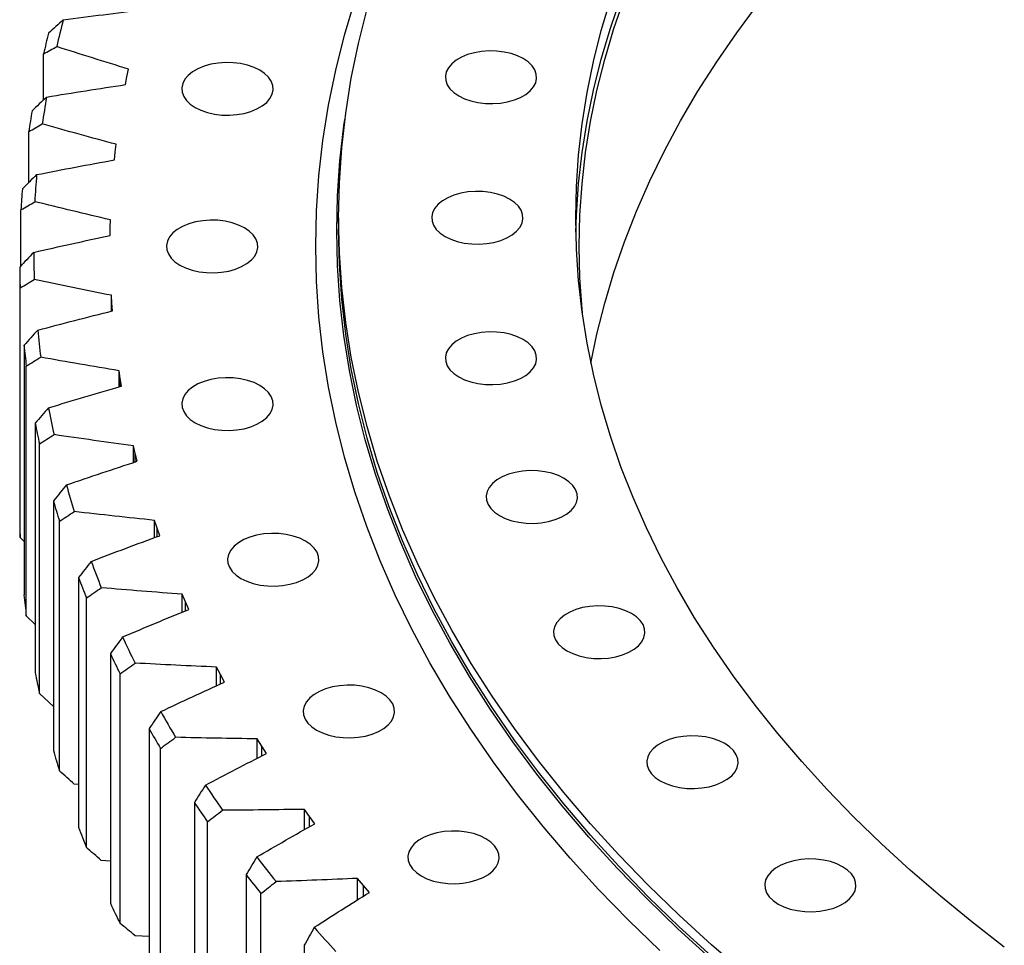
# Model space of a CAD drawing. Header units: millimetres. Extents: x -229 to 6561, y 5389 to 10576.
# Tile 9 of 14: x 3743 to 4023, y 7938 to 8201. Entities that reach past the tile are written whole.
import ezdxf

# ---------------------------------------------------------------- set-up
doc = ezdxf.new("R2010")
doc.units = ezdxf.units.MM
doc.header["$LTSCALE"] = 20

msp = doc.modelspace()

# ---------------------------------------------------------------- linework, layer by layer
at = {"color": 7, "linetype": 'Continuous', "lineweight": 25}
for p, q in [((3749.56, 8178.38), (3749.56, 8191.49)), ((3773.31, 8184.93), (3773.78, 8187.14)), ((3772.89, 8182.72), (3773.31, 8184.93)), ((3745.36, 8154.87), (3745.36, 8169.36)), ((3769.95, 8163.52), (3770.23, 8165.74)), ((3769.74, 8161.3), (3769.95, 8163.52)), ((3743.15, 8131.18), (3743.15, 8147.13)), ((3768.52, 8142.04), (3768.6, 8144.26)), ((3833.57, 8144.83), (3833.57, 8141.57)), ((3768.5, 8139.82), (3768.52, 8142.04)), ((3742.78, 8130.8), (3742.78, 8059.76)), ((3742.92, 8053.84), (3742.92, 8124.87)), ((3769, 8120.55), (3768.88, 8122.77)), ((3768.88, 8118.25), (3768.88, 8122.77)), ((3769.17, 8118.33), (3769, 8120.55)), ((3744.01, 8108.55), (3744.01, 8037.51)), ((3744.67, 8031.6), (3744.67, 8102.64)), ((3771.39, 8099.09), (3771.07, 8101.31)), ((3771.07, 8096.68), (3771.07, 8101.31)), ((3771.77, 8096.88), (3771.39, 8099.09)), ((3747.22, 8086.36), (3747.22, 8015.32)), ((3748.4, 8009.44), (3748.4, 8080.48)), ((3775.7, 8077.74), (3775.18, 8079.95)), ((3775.18, 8075.19), (3775.18, 8079.95)), ((3776.27, 8075.54), (3775.7, 8077.74)), ((3752.4, 8064.31), (3752.4, 7993.27)), ((3754.11, 7987.43), (3754.11, 8058.47)), ((3781.9, 8056.55), (3781.19, 8058.73)), ((3781.19, 8053.82), (3781.19, 8058.73)), ((3782.67, 8054.37), (3781.9, 8056.55)), ((3744.01, 8052.72), (3742.92, 8053.84)), ((3759.54, 8042.43), (3759.54, 7971.39)), ((3761.77, 7965.61), (3761.77, 8036.65)), ((3789.99, 8035.56), (3789.08, 8037.72)), ((3789.08, 8032.64), (3789.08, 8037.72)), ((3790.95, 8033.41), (3789.99, 8035.56)), ((3747.22, 8029.11), (3744.67, 8031.6)), ((3768.62, 8020.8), (3768.62, 7949.76)), ((3799.93, 8014.85), (3798.84, 8016.98)), ((3798.84, 8011.69), (3798.84, 8016.98)), ((3771.36, 7944.05), (3771.36, 8015.09)), ((3801.08, 8012.72), (3799.93, 8014.85)), ((3752.4, 8005.72), (3748.4, 8009.44)), ((3779.62, 7999.46), (3779.62, 7928.42)), ((3811.71, 7994.45), (3810.43, 7996.55)), ((3810.43, 7991.03), (3810.43, 7996.55)), ((3782.87, 7922.8), (3782.87, 7993.84)), ((3813.05, 7992.37), (3811.71, 7994.45)), ((3759.54, 7983.53), (3758.32, 7983.67)), ((3792.51, 7978.48), (3792.51, 7907.44)), ((3825.3, 7974.44), (3823.83, 7976.49)), ((3823.83, 7970.71), (3823.83, 7976.49)), ((3796.25, 7901.93), (3796.25, 7972.97)), ((3826.82, 7972.4), (3825.3, 7974.44)), ((3768.62, 7961.76), (3766.02, 7961.98)), ((3807.25, 7957.91), (3807.25, 7886.87)), ((3840.65, 7954.85), (3838.99, 7956.86)), ((3838.99, 7950.76), (3838.99, 7956.86)), ((3811.48, 7881.48), (3811.48, 7952.52)), ((3842.35, 7952.86), (3840.65, 7954.85)), ((3779.62, 7940.34), (3775.64, 7940.54)), ((3823.81, 7937.81), (3823.81, 7866.77))]:
    msp.add_line(p, q, dxfattribs=at)
at = {"color": 82, "linetype": 'Continuous', "lineweight": 25}
for p, q in [((3769, 8118.28), (3769, 8120.55)), ((3771.39, 8096.77), (3771.39, 8099.09)), ((3775.7, 8075.36), (3775.7, 8077.74)), ((3781.9, 8054.08), (3781.9, 8056.55)), ((3789.99, 8033.01), (3789.99, 8035.56)), ((3799.93, 8012.2), (3799.93, 8014.85)), ((3811.71, 7991.69), (3811.71, 7994.45)), ((3825.3, 7971.54), (3825.3, 7974.44)), ((3840.65, 7951.79), (3840.65, 7954.85))]:
    msp.add_line(p, q, dxfattribs=at)
at = {"color": 7, "linetype": 'Continuous', "lineweight": 25, "flags": 128}
for points in [[(3901.11, 8140.75), (3901.27, 8145.59), (3901.88, 8154.51), (3902.89, 8163.41), (3904.3, 8172.3), (3906.12, 8181.16), (3908.34, 8189.99), (3910.96, 8198.79), (3913.97, 8207.54)], [(3924.99, 7936.31), (3916.1, 7944.94), (3907.6, 7953.71), (3899.5, 7962.59), (3891.8, 7971.6), (3884.52, 7980.72), (3877.65, 7989.95), (3871.21, 7999.28), (3865.18, 8008.7), (3859.59, 8018.21), (3854.43, 8027.8), (3849.71, 8037.46), (3845.43, 8047.2), (3841.59, 8056.99), (3838.2, 8066.84), (3835.25, 8076.74), (3832.75, 8086.68), (3830.71, 8096.65), (3829.12, 8106.65), (3827.98, 8116.67), (3827.3, 8126.71), (3827.07, 8136.75), (3827.3, 8146.79), (3827.98, 8156.82), (3829.12, 8166.85), (3830.71, 8176.85), (3832.75, 8186.82), (3835.25, 8196.76), (3838.2, 8206.66)], [(4023.09, 7937.31), (4013.85, 7944.46), (4004.92, 7951.75), (3996.33, 7959.17), (3988.09, 7966.72), (3980.18, 7974.39), (3972.63, 7982.17), (3965.43, 7990.07), (3958.59, 7998.08), (3952.12, 8006.18), (3946.02, 8014.38), (3940.29, 8022.67), (3934.94, 8031.04), (3929.97, 8039.49), (3925.39, 8048.01), (3921.19, 8056.6), (3917.39, 8065.25), (3913.97, 8073.96), (3910.96, 8082.71), (3908.34, 8091.51), (3906.12, 8100.34), (3904.3, 8109.2), (3902.89, 8118.09), (3901.88, 8126.99), (3901.27, 8135.91), (3901.07, 8144.83), (3901.27, 8153.76), (3901.88, 8162.67), (3902.89, 8171.58), (3904.3, 8180.46), (3906.12, 8189.33), (3908.34, 8198.16), (3910.96, 8206.95)], [(3903.09, 8116.67), (3902.88, 8118.86), (3902.27, 8127.76), (3902.07, 8136.67), (3902.27, 8145.57), (3902.88, 8154.48), (3903.89, 8163.37), (3905.3, 8172.24), (3907.11, 8181.09), (3909.33, 8189.9), (3911.94, 8198.68), (3914.95, 8207.42)], [(3905.42, 8103.51), (3907.11, 8111.68), (3909.33, 8120.5), (3911.94, 8129.28), (3914.95, 8138.02), (3918.36, 8146.7), (3922.16, 8155.34), (3926.35, 8163.91), (3930.92, 8172.42), (3935.88, 8180.86), (3941.22, 8189.22), (3946.94, 8197.49), (3953.03, 8205.68)], [(3949.29, 7929.68), (3939.72, 7937.95), (3930.53, 7946.36), (3921.72, 7954.9), (3913.31, 7963.58), (3905.29, 7972.38), (3897.67, 7981.3), (3890.46, 7990.33), (3883.66, 7999.47), (3877.27, 8008.7), (3871.31, 8018.03), (3865.77, 8027.45), (3860.67, 8036.95), (3855.99, 8046.52), (3851.75, 8056.16), (3847.95, 8065.86), (3844.59, 8075.61), (3841.67, 8085.41), (3839.2, 8095.25), (3837.17, 8105.13), (3835.6, 8115.03), (3834.47, 8124.95), (3833.8, 8134.89), (3833.57, 8144.83), (3833.8, 8154.78), (3834.47, 8164.71), (3835.6, 8174.64), (3837.17, 8184.54), (3839.2, 8194.41), (3841.67, 8204.25)], [(3867.77, 8179.5), (3869.4, 8178.7), (3871.25, 8178.07), (3873.25, 8177.62), (3875.35, 8177.36), (3877.5, 8177.31), (3879.63, 8177.46), (3881.68, 8177.82), (3883.61, 8178.36), (3885.36, 8179.08), (3886.88, 8179.96), (3888.13, 8180.97), (3889.07, 8182.08), (3889.68, 8183.27), (3889.95, 8184.5), (3889.86, 8185.74), (3889.42, 8186.95), (3888.64, 8188.11), (3887.54, 8189.17), (3886.15, 8190.12), (3884.51, 8190.92), (3882.67, 8191.55), (3880.67, 8192), (3878.57, 8192.26), (3876.42, 8192.31), (3874.29, 8192.15), (3872.23, 8191.8), (3870.3, 8191.26), (3868.56, 8190.54), (3867.04, 8189.66), (3865.79, 8188.65), (3864.85, 8187.54), (3864.24, 8186.35), (3863.97, 8185.12), (3864.06, 8183.88), (3864.5, 8182.67), (3865.28, 8181.51), (3866.38, 8180.45), (3867.77, 8179.5)], [(3792.74, 8176.22), (3794.38, 8175.42), (3796.22, 8174.78), (3798.22, 8174.33), (3800.33, 8174.08), (3802.47, 8174.03), (3804.6, 8174.18), (3806.66, 8174.53), (3808.59, 8175.08), (3810.34, 8175.8), (3811.85, 8176.67), (3813.1, 8177.68), (3814.04, 8178.8), (3814.66, 8179.98), (3814.92, 8181.21), (3814.83, 8182.45), (3814.39, 8183.67), (3813.61, 8184.82), (3812.51, 8185.88), (3811.13, 8186.83), (3809.49, 8187.63), (3807.64, 8188.27), (3805.64, 8188.72), (3803.54, 8188.97), (3801.4, 8189.02), (3799.27, 8188.87), (3797.21, 8188.52), (3795.28, 8187.97), (3793.53, 8187.25), (3792.01, 8186.37), (3790.77, 8185.37), (3789.82, 8184.25), (3789.21, 8183.06), (3788.94, 8181.83), (3789.03, 8180.6), (3789.47, 8179.38), (3790.25, 8178.23), (3791.35, 8177.16), (3792.74, 8176.22)], [(3939.31, 7934.12), (3930.11, 7942.53), (3921.29, 7951.09), (3912.87, 7959.77), (3904.84, 7968.58), (3897.22, 7977.5), (3890, 7986.54), (3883.19, 7995.68), (3876.81, 8004.93), (3870.84, 8014.26), (3865.3, 8023.69), (3860.19, 8033.19), (3855.51, 8042.77), (3851.26, 8052.41), (3847.46, 8062.12), (3844.1, 8071.88), (3841.18, 8081.69), (3838.7, 8091.54), (3836.68, 8101.42), (3835.1, 8111.33), (3833.97, 8121.26), (3833.3, 8131.21), (3833.07, 8141.16), (3833.3, 8151.11), (3833.97, 8161.05), (3835.1, 8170.98), (3835.36, 8172.85)], [(3863.88, 8139.53), (3865.52, 8138.72), (3867.36, 8138.09), (3869.36, 8137.64), (3871.46, 8137.38), (3873.61, 8137.33), (3875.74, 8137.49), (3877.8, 8137.84), (3879.72, 8138.39), (3881.47, 8139.11), (3882.99, 8139.98), (3884.24, 8140.99), (3885.18, 8142.1), (3885.79, 8143.29), (3886.06, 8144.52), (3885.97, 8145.76), (3885.53, 8146.97), (3884.75, 8148.13), (3883.65, 8149.19), (3882.26, 8150.14), (3880.62, 8150.94), (3878.78, 8151.57), (3876.78, 8152.02), (3874.68, 8152.28), (3872.53, 8152.33), (3870.4, 8152.18), (3868.34, 8151.82), (3866.42, 8151.28), (3864.67, 8150.56), (3863.15, 8149.68), (3861.9, 8148.67), (3860.96, 8147.56), (3860.35, 8146.37), (3860.08, 8145.14), (3860.17, 8143.9), (3860.61, 8142.69), (3861.39, 8141.54), (3862.49, 8140.47), (3863.88, 8139.53)], [(3788.38, 8131.36), (3790.02, 8130.56), (3791.86, 8129.92), (3793.86, 8129.47), (3795.96, 8129.22), (3798.11, 8129.17), (3800.24, 8129.32), (3802.3, 8129.68), (3804.22, 8130.22), (3805.97, 8130.94), (3807.49, 8131.82), (3808.74, 8132.83), (3809.68, 8133.94), (3810.29, 8135.13), (3810.56, 8136.36), (3810.47, 8137.59), (3810.03, 8138.81), (3809.25, 8139.96), (3808.15, 8141.03), (3806.76, 8141.97), (3805.12, 8142.77), (3803.28, 8143.41), (3801.28, 8143.86), (3799.18, 8144.11), (3797.03, 8144.16), (3794.9, 8144.01), (3792.84, 8143.66), (3790.92, 8143.11), (3789.17, 8142.39), (3787.65, 8141.52), (3786.4, 8140.51), (3785.46, 8139.39), (3784.85, 8138.21), (3784.58, 8136.98), (3784.67, 8135.74), (3785.11, 8134.53), (3785.89, 8133.37), (3786.99, 8132.31), (3788.38, 8131.36)], [(3939.72, 7934.68), (3930.53, 7943.09), (3921.72, 7951.64), (3913.31, 7960.31), (3905.29, 7969.12), (3897.67, 7978.03), (3890.46, 7987.06), (3883.66, 7996.2), (3877.27, 8005.44), (3871.31, 8014.77), (3865.77, 8024.18), (3860.67, 8033.68), (3855.99, 8043.25), (3851.75, 8052.89), (3847.95, 8062.59), (3844.59, 8072.34), (3841.67, 8082.14), (3839.2, 8091.98), (3837.17, 8101.86), (3835.6, 8111.76), (3834.47, 8121.69), (3833.8, 8131.62), (3833.57, 8141.57)], [(3867.77, 8099.55), (3869.4, 8098.75), (3871.25, 8098.11), (3873.25, 8097.66), (3875.35, 8097.41), (3877.5, 8097.36), (3879.63, 8097.51), (3881.68, 8097.86), (3883.61, 8098.41), (3885.36, 8099.13), (3886.88, 8100), (3888.13, 8101.01), (3889.07, 8102.13), (3889.68, 8103.31), (3889.95, 8104.54), (3889.86, 8105.78), (3889.42, 8107), (3888.64, 8108.15), (3887.54, 8109.22), (3886.15, 8110.16), (3884.51, 8110.96), (3882.67, 8111.6), (3880.67, 8112.05), (3878.57, 8112.3), (3876.42, 8112.35), (3874.29, 8112.2), (3872.23, 8111.85), (3870.3, 8111.3), (3868.56, 8110.58), (3867.04, 8109.71), (3865.79, 8108.7), (3864.85, 8107.58), (3864.24, 8106.39), (3863.97, 8105.17), (3864.06, 8103.93), (3864.5, 8102.71), (3865.28, 8101.56), (3866.38, 8100.49), (3867.77, 8099.55)], [(3792.74, 8086.5), (3794.38, 8085.7), (3796.22, 8085.07), (3798.22, 8084.62), (3800.33, 8084.36), (3802.47, 8084.31), (3804.6, 8084.46), (3806.66, 8084.82), (3808.59, 8085.36), (3810.34, 8086.08), (3811.85, 8086.96), (3813.1, 8087.97), (3814.04, 8089.08), (3814.66, 8090.27), (3814.92, 8091.5), (3814.83, 8092.74), (3814.39, 8093.95), (3813.61, 8095.11), (3812.51, 8096.17), (3811.13, 8097.12), (3809.49, 8097.92), (3807.64, 8098.55), (3805.64, 8099), (3803.54, 8099.26), (3801.4, 8099.31), (3799.27, 8099.15), (3797.21, 8098.8), (3795.28, 8098.26), (3793.53, 8097.54), (3792.01, 8096.66), (3790.77, 8095.65), (3789.82, 8094.54), (3789.21, 8093.35), (3788.94, 8092.12), (3789.03, 8090.88), (3789.47, 8089.67), (3790.25, 8088.51), (3791.35, 8087.45), (3792.74, 8086.5)], [(3879.38, 8060.07), (3881.02, 8059.27), (3882.87, 8058.64), (3884.87, 8058.19), (3886.97, 8057.93), (3889.11, 8057.88), (3891.24, 8058.04), (3893.3, 8058.39), (3895.23, 8058.93), (3896.98, 8059.65), (3898.5, 8060.53), (3899.74, 8061.54), (3900.69, 8062.65), (3901.3, 8063.84), (3901.57, 8065.07), (3901.48, 8066.31), (3901.04, 8067.52), (3900.26, 8068.68), (3899.16, 8069.74), (3897.77, 8070.69), (3896.13, 8071.49), (3894.29, 8072.12), (3892.29, 8072.57), (3890.18, 8072.83), (3888.04, 8072.88), (3885.91, 8072.73), (3883.85, 8072.37), (3881.92, 8071.83), (3880.17, 8071.11), (3878.66, 8070.23), (3877.41, 8069.22), (3876.47, 8068.11), (3875.85, 8066.92), (3875.59, 8065.69), (3875.68, 8064.45), (3876.12, 8063.24), (3876.9, 8062.08), (3878, 8061.02), (3879.38, 8060.07)], [(3805.78, 8042.21), (3807.42, 8041.41), (3809.26, 8040.77), (3811.26, 8040.32), (3813.36, 8040.07), (3815.51, 8040.02), (3817.64, 8040.17), (3819.7, 8040.53), (3821.62, 8041.07), (3823.37, 8041.79), (3824.89, 8042.67), (3826.14, 8043.67), (3827.08, 8044.79), (3827.69, 8045.98), (3827.96, 8047.21), (3827.87, 8048.44), (3827.43, 8049.66), (3826.65, 8050.81), (3825.55, 8051.88), (3824.16, 8052.82), (3822.52, 8053.62), (3820.68, 8054.26), (3818.68, 8054.71), (3816.58, 8054.96), (3814.43, 8055.01), (3812.3, 8054.86), (3810.24, 8054.51), (3808.32, 8053.96), (3806.57, 8053.24), (3805.05, 8052.37), (3803.8, 8051.36), (3802.86, 8050.24), (3802.25, 8049.06), (3801.98, 8047.83), (3802.07, 8046.59), (3802.51, 8045.38), (3803.29, 8044.22), (3804.39, 8043.16), (3805.78, 8042.21)], [(3898.59, 8021.6), (3900.22, 8020.8), (3902.07, 8020.16), (3904.07, 8019.71), (3906.17, 8019.46), (3908.32, 8019.41), (3910.45, 8019.56), (3912.5, 8019.91), (3914.43, 8020.46), (3916.18, 8021.18), (3917.7, 8022.05), (3918.95, 8023.06), (3919.89, 8024.18), (3920.5, 8025.37), (3920.77, 8026.59), (3920.68, 8027.83), (3920.24, 8029.05), (3919.46, 8030.2), (3918.36, 8031.27), (3916.97, 8032.21), (3915.33, 8033.01), (3913.49, 8033.65), (3911.49, 8034.1), (3909.39, 8034.35), (3907.24, 8034.4), (3905.11, 8034.25), (3903.05, 8033.9), (3901.12, 8033.35), (3899.38, 8032.63), (3897.86, 8031.76), (3896.61, 8030.75), (3895.67, 8029.63), (3895.05, 8028.45), (3894.79, 8027.22), (3894.88, 8025.98), (3895.32, 8024.76), (3896.1, 8023.61), (3897.2, 8022.54), (3898.59, 8021.6)], [(3827.32, 7999.04), (3828.96, 7998.24), (3830.81, 7997.6), (3832.81, 7997.15), (3834.91, 7996.9), (3837.05, 7996.85), (3839.18, 7997), (3841.24, 7997.35), (3843.17, 7997.9), (3844.92, 7998.62), (3846.43, 7999.49), (3847.68, 8000.5), (3848.63, 8001.62), (3849.24, 8002.8), (3849.5, 8004.03), (3849.41, 8005.27), (3848.97, 8006.49), (3848.19, 8007.64), (3847.09, 8008.71), (3845.71, 8009.65), (3844.07, 8010.45), (3842.22, 8011.09), (3840.22, 8011.54), (3838.12, 8011.79), (3835.98, 8011.84), (3833.85, 8011.69), (3831.79, 8011.34), (3829.86, 8010.79), (3828.11, 8010.07), (3826.59, 8009.19), (3825.35, 8008.19), (3824.4, 8007.07), (3823.79, 8005.88), (3823.53, 8004.65), (3823.61, 8003.42), (3824.06, 8002.2), (3824.84, 8001.05), (3825.93, 7999.98), (3827.32, 7999.04)], [(3925.13, 7984.61), (3926.77, 7983.81), (3928.61, 7983.17), (3930.61, 7982.72), (3932.71, 7982.47), (3934.86, 7982.41), (3936.99, 7982.57), (3939.05, 7982.92), (3940.97, 7983.47), (3942.72, 7984.19), (3944.24, 7985.06), (3945.49, 7986.07), (3946.43, 7987.18), (3947.04, 7988.37), (3947.31, 7989.6), (3947.22, 7990.84), (3946.78, 7992.05), (3946, 7993.21), (3944.9, 7994.27), (3943.51, 7995.22), (3941.87, 7996.02), (3940.03, 7996.66), (3938.03, 7997.11), (3935.93, 7997.36), (3933.78, 7997.41), (3931.65, 7997.26), (3929.59, 7996.9), (3927.67, 7996.36), (3925.92, 7995.64), (3924.4, 7994.76), (3923.15, 7993.75), (3922.21, 7992.64), (3921.6, 7991.45), (3921.33, 7990.22), (3921.42, 7988.98), (3921.86, 7987.77), (3922.64, 7986.62), (3923.74, 7985.55), (3925.13, 7984.61)], [(3857.1, 7957.53), (3858.74, 7956.73), (3860.59, 7956.09), (3862.59, 7955.64), (3864.69, 7955.39), (3866.83, 7955.34), (3868.97, 7955.49), (3871.02, 7955.85), (3872.95, 7956.39), (3874.7, 7957.11), (3876.22, 7957.99), (3877.46, 7958.99), (3878.41, 7960.11), (3879.02, 7961.3), (3879.29, 7962.53), (3879.2, 7963.76), (3878.76, 7964.98), (3877.98, 7966.13), (3876.88, 7967.2), (3875.49, 7968.14), (3873.85, 7968.94), (3872.01, 7969.58), (3870.01, 7970.03), (3867.91, 7970.28), (3865.76, 7970.33), (3863.63, 7970.18), (3861.57, 7969.83), (3859.64, 7969.28), (3857.9, 7968.56), (3856.38, 7967.69), (3855.13, 7966.68), (3854.19, 7965.56), (3853.57, 7964.38), (3853.31, 7963.15), (3853.4, 7961.91), (3853.84, 7960.7), (3854.62, 7959.54), (3855.72, 7958.48), (3857.1, 7957.53)], [(3958.68, 7949.56), (3960.32, 7948.76), (3962.16, 7948.13), (3964.16, 7947.68), (3966.26, 7947.42), (3968.41, 7947.37), (3970.54, 7947.52), (3972.6, 7947.88), (3974.53, 7948.42), (3976.27, 7949.14), (3977.79, 7950.02), (3979.04, 7951.03), (3979.98, 7952.14), (3980.59, 7953.33), (3980.86, 7954.56), (3980.77, 7955.8), (3980.33, 7957.01), (3979.55, 7958.16), (3978.45, 7959.23), (3977.06, 7960.18), (3975.42, 7960.98), (3973.58, 7961.61), (3971.58, 7962.06), (3969.48, 7962.32), (3967.33, 7962.37), (3965.2, 7962.21), (3963.15, 7961.86), (3961.22, 7961.32), (3959.47, 7960.6), (3957.95, 7959.72), (3956.7, 7958.71), (3955.76, 7957.6), (3955.15, 7956.41), (3954.88, 7955.18), (3954.97, 7953.94), (3955.41, 7952.73), (3956.19, 7951.57), (3957.29, 7950.51), (3958.68, 7949.56)]]:
    msp.add_lwpolyline(points, dxfattribs=at)
at = {"color": 7, "linetype": 'Continuous', "lineweight": 25}
for centre, radius, start, end in [((4009.76, 8134.25), 263.21, 165.2711, 166.9814), ((4007.17, 8130.97), 264.62, 165.4725, 166.78), ((4001.02, 8136.04), 254.28, 170.2277, 171.9778), ((3998.38, 8132.77), 255.64, 170.4338, 171.7717), ((3996.1, 8136.62), 249.34, 175.2836, 177.0567), ((3993.44, 8133.35), 250.67, 175.4923, 176.848), ((3995.12, 8136.67), 248.35, 180.3888, 182.1667), ((3992.45, 8133.4), 249.68, 180.5981, 181.9574), ((3998.07, 8136.89), 251.31, 185.4899, 187.2538), ((3995.42, 8133.63), 252.66, 185.6976, 187.0461), ((4004.92, 8137.99), 258.25, 190.5338, 192.2659), ((4002.3, 8134.74), 259.63, 190.7377, 192.062), ((4015.52, 8140.64), 269.18, 195.4713, 197.1561), ((4012.96, 8137.4), 270.62, 195.6696, 196.9578), ((3992.45, 8062.36), 249.68, 180.5981, 181.9574), ((4029.7, 8145.47), 284.16, 200.2605, 201.8856), ((4027.21, 8142.25), 285.68, 200.4518, 201.6943), ((3995.42, 8062.59), 252.66, 185.6976, 187.0461), ((4047.18, 8153.05), 303.22, 204.8687, 206.425), ((4044.78, 8149.88), 304.84, 205.0519, 206.2418), ((4002.3, 8063.7), 259.63, 190.7377, 192.062), ((4067.64, 8163.9), 326.38, 209.2729, 210.7546), ((4065.36, 8160.78), 328.13, 209.4473, 210.5802), ((4012.96, 8066.36), 270.62, 195.6696, 196.9578), ((4090.73, 8178.41), 353.66, 213.4596, 214.8642), ((4088.57, 8175.37), 355.56, 213.625, 214.6988), ((4027.21, 8071.21), 285.68, 200.4518, 201.6943), ((4116.03, 8196.91), 385, 217.4239, 218.7511), ((4114, 8193.97), 387.07, 217.5801, 218.5948), ((4044.78, 8078.84), 304.84, 205.0519, 206.2418), ((4143.08, 8219.61), 420.33, 221.1672, 222.419)]:
    msp.add_arc(centre, radius, start, end, dxfattribs=at)
for points in [[(3755.2, 8201.17), (3762.77, 8202.16), (3770.35, 8203.11), (3777.95, 8204.02)], [(3755.2, 8201.17), (3753.8, 8199.9), (3752.4, 8198.62), (3751.01, 8197.35)], [(3749.56, 8191.49), (3750.81, 8192.17), (3752.06, 8192.86), (3753.31, 8193.54)], [(3773.78, 8187.14), (3766.92, 8189.23), (3760.1, 8191.37), (3753.31, 8193.54)], [(3750.42, 8179.2), (3757.89, 8180.42), (3765.38, 8181.59), (3772.89, 8182.72)], [(3750.42, 8179.2), (3749.04, 8177.89), (3747.67, 8176.57), (3746.29, 8175.26)], [(3745.36, 8169.36), (3746.65, 8170.08), (3747.94, 8170.8), (3749.22, 8171.53)], [(3770.23, 8165.74), (3763.19, 8167.63), (3756.19, 8169.56), (3749.22, 8171.53)], [(3747.61, 8157.12), (3754.96, 8158.56), (3762.34, 8159.95), (3769.74, 8161.3)], [(3747.61, 8157.12), (3746.26, 8155.76), (3744.9, 8154.41), (3743.54, 8153.05)], [(3743.15, 8147.13), (3744.46, 8147.89), (3745.78, 8148.66), (3747.1, 8149.42)], [(3768.6, 8144.26), (3761.4, 8145.94), (3754.23, 8147.66), (3747.1, 8149.42)], [(3746.78, 8134.98), (3753.99, 8136.64), (3761.23, 8138.25), (3768.5, 8139.82)], [(3746.78, 8134.98), (3745.44, 8133.59), (3744.11, 8132.19), (3742.78, 8130.8)], [(3742.92, 8124.87), (3744.26, 8125.67), (3745.6, 8126.48), (3746.95, 8127.28)], [(3768.88, 8122.77), (3761.54, 8124.23), (3754.23, 8125.73), (3746.95, 8127.28)], [(3747.91, 8112.85), (3754.97, 8114.72), (3762.06, 8116.54), (3769.17, 8118.33)], [(3747.91, 8112.85), (3746.61, 8111.42), (3745.31, 8109.98), (3744.01, 8108.55)], [(3744.67, 8102.64), (3746.04, 8103.48), (3747.4, 8104.32), (3748.77, 8105.16)], [(3771.07, 8101.31), (3763.62, 8102.55), (3756.18, 8103.83), (3748.77, 8105.16)], [(3751.02, 8090.78), (3757.9, 8092.86), (3764.82, 8094.89), (3771.77, 8096.88)], [(3751.02, 8090.78), (3749.75, 8089.31), (3748.48, 8087.84), (3747.22, 8086.36)], [(3748.4, 8080.48), (3749.79, 8081.36), (3751.18, 8082.25), (3752.57, 8083.13)], [(3775.18, 8079.95), (3767.63, 8080.96), (3760.09, 8082.02), (3752.57, 8083.13)], [(3756.1, 8068.84), (3762.78, 8071.11), (3769.51, 8073.35), (3776.27, 8075.54)], [(3756.1, 8068.84), (3754.86, 8067.33), (3753.63, 8065.82), (3752.4, 8064.31)], [(3754.11, 8058.47), (3755.51, 8059.39), (3756.91, 8060.31), (3758.32, 8061.24)], [(3781.19, 8058.73), (3773.55, 8059.52), (3765.93, 8060.36), (3758.32, 8061.24)], [(3763.12, 8047.07), (3769.59, 8049.54), (3776.11, 8051.97), (3782.67, 8054.37)], [(3763.12, 8047.07), (3761.93, 8045.52), (3760.73, 8043.98), (3759.54, 8042.43)], [(3761.77, 8036.65), (3763.18, 8037.61), (3764.6, 8038.58), (3766.02, 8039.55)], [(3789.08, 8037.72), (3781.38, 8038.29), (3773.7, 8038.89), (3766.02, 8039.55)], [(3772.08, 8025.54), (3778.32, 8028.2), (3784.61, 8030.82), (3790.95, 8033.41)], [(3772.08, 8025.54), (3770.92, 8023.96), (3769.77, 8022.38), (3768.62, 8020.8)], [(3771.36, 8015.09), (3772.79, 8016.1), (3774.21, 8017.11), (3775.64, 8018.12)], [(3798.84, 8016.98), (3791.1, 8017.31), (3783.37, 8017.69), (3775.64, 8018.12)], [(3782.94, 8004.31), (3788.94, 8007.15), (3794.99, 8009.95), (3801.08, 8012.72)], [(3782.94, 8004.31), (3781.83, 8002.69), (3780.73, 8001.08), (3779.62, 7999.46)], [(3782.87, 7993.84), (3784.3, 7994.89), (3785.73, 7995.94), (3787.16, 7997)], [(3810.43, 7996.55), (3802.67, 7996.65), (3794.92, 7996.8), (3787.16, 7997)], [(3795.68, 7983.42), (3801.42, 7986.44), (3807.21, 7989.42), (3813.05, 7992.37)], [(3758.32, 7983.67), (3756.91, 7984.92), (3755.51, 7986.17), (3754.11, 7987.43)], [(3795.68, 7983.42), (3794.62, 7981.78), (3793.57, 7980.13), (3792.51, 7978.48)], [(3796.25, 7972.97), (3797.68, 7974.06), (3799.12, 7975.15), (3800.55, 7976.25)], [(3823.83, 7976.49), (3816.07, 7976.37), (3808.31, 7976.28), (3800.55, 7976.25)], [(3810.27, 7962.94), (3815.73, 7966.13), (3821.25, 7969.28), (3826.82, 7972.4)], [(3766.02, 7961.98), (3764.6, 7963.19), (3763.18, 7964.4), (3761.77, 7965.61)], [(3810.27, 7962.94), (3809.26, 7961.27), (3808.26, 7959.59), (3807.25, 7957.91)], [(3811.48, 7952.52), (3812.91, 7953.65), (3814.34, 7954.79), (3815.77, 7955.93)], [(3838.99, 7956.86), (3831.26, 7956.5), (3823.52, 7956.19), (3815.77, 7955.93)], [(3826.66, 7942.93), (3831.83, 7946.27), (3837.06, 7949.58), (3842.35, 7952.86)], [(3775.64, 7940.54), (3774.21, 7941.71), (3772.79, 7942.88), (3771.36, 7944.05)], [(3826.66, 7942.93), (3825.71, 7941.22), (3824.76, 7939.52), (3823.81, 7937.81)]]:
    msp.add_open_spline(points, degree=3, dxfattribs=at)

doc.saveas('drawing.dxf')
